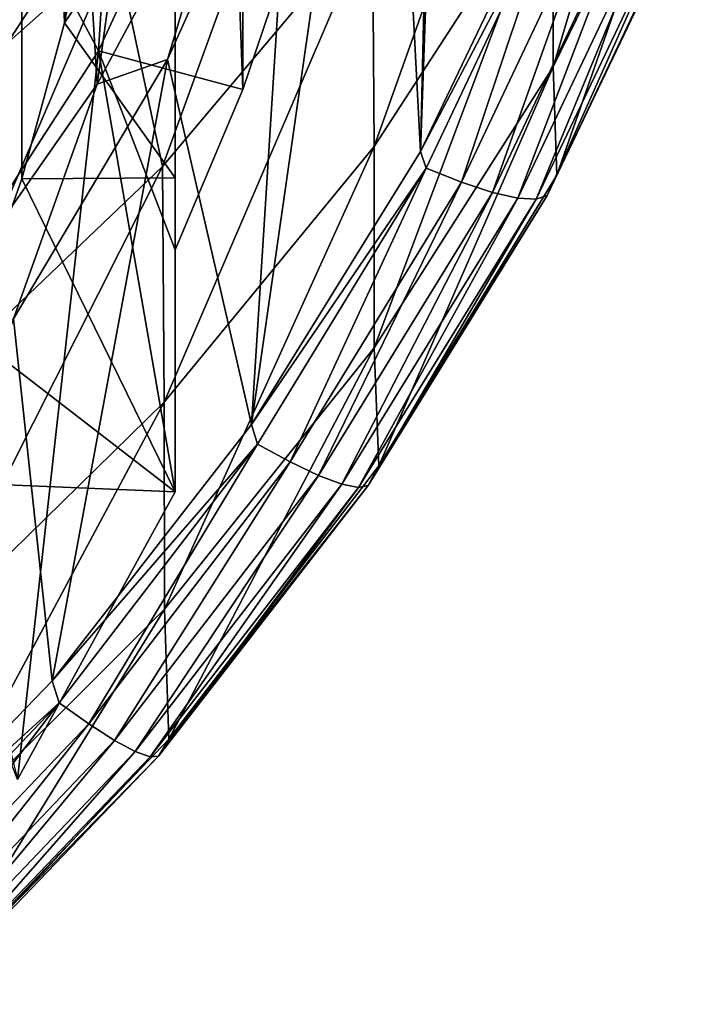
# Model space of a CAD drawing. Header units: metres. Extents: x -25 to 25, y -125 to 22.
# Tile 37 of 256: x 10.3 to 13.36, y -120.99 to -116.57. Entities that reach past the tile are written whole.
import ezdxf

# ---------------------------------------------------------------- set-up
doc = ezdxf.new("R2010")
doc.units = ezdxf.units.M
doc.layers.add('solid_500465_01', color=7, linetype='CONTINUOUS')

msp = doc.modelspace()

# ---------------------------------------------------------------- linework, layer by layer
at = {"layer": 'solid_500465_01'}
for points in [[(11, -117.601074, 61.633255), (11, -109.674904, 55.366077), (11, -108.58786, 58.352711)], [(11.303097, -116.881042, 61.371185), (11, -108.58786, 58.352711), (11.552043, -116.146698, 61.103905)], [(11, -117.601074, 61.633255), (11, -108.58786, 58.352711), (11.303097, -116.881042, 61.371185)], [(11, -117.601074, 61.633255), (11, -111.302528, 55.620613), (11, -109.674904, 55.366077)], [(11, -117.601074, 61.633255), (11, -112.865097, 55.98291), (11, -111.302528, 55.620613)], [(10.021965, -115.131912, 56.584259), (10.313939, -111.580414, 55.291622), (10.067974, -117.968742, 57.616783)], [(10.067974, -117.968742, 57.616783), (10.313939, -111.580414, 55.291622), (10.311903, -117.282776, 57.367111)], [(10.311903, -117.282776, 57.367111), (10.313939, -111.580414, 55.291622), (10.50276, -116.581711, 57.111946)], [(10.50276, -116.581711, 57.111946), (10.313939, -111.580414, 55.291622), (10.640483, -112.990089, 55.804699)], [(12.297275, -111.574074, 64.681992), (12.713726, -115.877243, 66.352905), (12.100855, -117.159264, 66.66674)], [(12.200136, -112.869087, 65.129456), (12.297275, -111.574074, 64.681992), (12.100855, -117.159264, 66.66674)], [(11, -117.601074, 61.633255), (11, -113.630806, 56.20892), (11, -112.865097, 55.98291)], [(11.945234, -114.186256, 65.547127), (12.200136, -112.869087, 65.129456), (12.100855, -117.159264, 66.66674)], [(10.50276, -116.581711, 57.111946), (10.640483, -112.990089, 55.804699), (10.640019, -115.869629, 56.852768)], [(11, -117.601074, 61.633255), (11, -114.378975, 56.463814), (11, -113.630806, 56.20892)], [(10.650367, -116.857048, 67.641098), (10.558441, -115.358452, 67.095657), (11.016955, -114.174088, 66.664581)], [(11.294823, -115.652016, 67.202507), (10.650367, -116.857048, 67.641098), (11.016955, -114.174088, 66.664581)], [(11.945234, -114.186256, 65.547127), (12.100855, -117.159264, 66.66674), (11.342742, -118.384918, 66.934814)], [(11.523947, -115.503632, 65.927567), (11.945234, -114.186256, 65.547127), (11.342742, -118.384918, 66.934814)], [(11, -117.601074, 61.633255), (11, -115.115807, 56.749405), (11, -114.378975, 56.463814)], [(10.655199, -116.707954, 66.203407), (10.794064, -114.500244, 65.399864), (10.233157, -115.913155, 65.914124)], [(10.655199, -116.707954, 66.203407), (11.306605, -115.298752, 65.690498), (10.794064, -114.500244, 65.399864)], [(12.695277, -116.779205, 69.264343), (13.348446, -114.590843, 71.110336), (12.694791, -115.90033, 71.637459)], [(12.695277, -116.779205, 69.264343), (13.348868, -115.442451, 68.810356), (13.348446, -114.590843, 71.110336)], [(11.892389, -117.136612, 72.135109), (12.687828, -114.902664, 73.963593), (11.884884, -116.107689, 74.527931)], [(11.892389, -117.136612, 72.135109), (12.694791, -115.90033, 71.637459), (12.687828, -114.902664, 73.963593)], [(11, -117.601074, 61.633255), (11, -115.847557, 57.068417), (11, -115.115807, 56.749405)], [(10.942949, -117.227142, 75.052208), (11.678988, -115.197807, 76.995178), (10.73303, -116.239227, 77.555054)], [(10.942949, -117.227142, 75.052208), (11.884884, -116.107689, 74.527931), (11.678988, -115.197807, 76.995178)], [(11.303097, -116.881042, 61.371185), (11.306605, -115.298752, 65.690498), (10.655199, -116.707954, 66.203407)], [(11.303097, -116.881042, 61.371185), (11.552043, -116.146698, 61.103905), (11.306605, -115.298752, 65.690498)], [(9.867452, -117.976555, 68.048569), (9.959632, -116.478218, 67.50322), (10.558441, -115.358452, 67.095657)], [(10.650367, -116.857048, 67.641098), (9.867452, -117.976555, 68.048569), (10.558441, -115.358452, 67.095657)], [(12.712598, -117.265213, 67.633095), (13.348868, -115.442451, 68.810356), (12.695277, -116.779205, 69.264343)], [(12.712598, -117.265213, 67.633095), (13.360074, -115.897469, 67.295235), (13.348868, -115.442451, 68.810356)], [(9.464102, -116.826157, 67.523438), (10.23336, -115.502327, 67.041603), (10.654623, -116.042068, 68.036186)], [(10.965207, -116.746735, 66.254402), (11.523947, -115.503632, 65.927567), (11.342742, -118.384918, 66.934814)], [(11.294823, -115.652016, 67.202507), (11.523947, -115.503632, 65.927567), (10.965207, -116.746735, 66.254402)], [(11.294823, -115.652016, 67.202507), (10.965207, -116.746735, 66.254402), (10.650367, -116.857048, 67.641098)], [(9.803638, -117.015038, 69.454498), (10.654623, -115.70005, 68.975883), (9.464102, -115.971107, 69.872673)], [(10.654623, -116.042068, 68.036186), (10.654623, -115.70005, 68.975883), (9.803638, -117.015038, 69.454498)], [(9.667914, -117.187187, 78.064697), (10.73303, -116.239227, 77.555054), (9.953052, -115.804131, 79.95919)], [(10.50276, -116.581711, 57.111946), (11, -115.847557, 57.068417), (11, -117.277451, 57.795265)], [(10.50276, -116.581711, 57.111946), (10.640019, -115.869629, 56.852768), (11, -115.847557, 57.068417)], [(11, -117.601074, 61.633255), (11, -117.277451, 57.795265), (11, -115.847557, 57.068417)], [(12.740436, -115.933846, 66.381752), (12.100855, -117.159264, 66.66674), (12.713726, -115.877243, 66.352905)], [(9.806623, -118.02002, 66.680954), (10.655199, -116.707954, 66.203407), (10.233157, -115.913155, 65.914124)], [(11.892913, -118.041237, 69.692963), (12.694791, -115.90033, 71.637459), (11.892389, -117.136612, 72.135109)], [(11.892913, -118.041237, 69.692963), (12.695277, -116.779205, 69.264343), (12.694791, -115.90033, 71.637459)], [(12.125824, -117.234924, 66.70295), (12.100855, -117.159264, 66.66674), (12.740436, -115.933846, 66.381752)], [(12.125824, -117.234924, 66.70295), (12.740436, -115.933846, 66.381752), (12.283591, -117.297951, 66.801056)], [(12.740436, -115.933846, 66.381752), (12.908135, -115.978653, 66.474953), (12.283591, -117.297951, 66.801056)], [(13.323684, -115.98452, 67.116707), (13.360074, -115.897469, 67.295235), (12.712598, -117.265213, 67.633095)], [(12.283591, -117.297951, 66.801056), (12.908135, -115.978653, 66.474953), (12.422739, -117.343529, 66.931259)], [(12.908135, -115.978653, 66.474953), (13.056668, -116.007256, 66.600807), (12.422739, -117.343529, 66.931259)], [(12.422739, -117.343529, 66.931259), (13.056668, -116.007256, 66.600807), (12.536284, -117.369034, 67.088486)], [(13.056668, -116.007256, 66.600807), (13.178601, -116.017845, 66.754463), (12.536284, -117.369034, 67.088486)], [(12.536284, -117.369034, 67.088486), (13.178601, -116.017845, 66.754463), (12.61931, -117.37336, 67.265915)], [(12.61931, -117.37336, 67.265915), (13.268653, -116.009979, 66.929245), (12.668954, -117.356911, 67.454994)], [(13.178601, -116.017845, 66.754463), (13.268653, -116.009979, 66.929245), (12.61931, -117.37336, 67.265915)], [(12.668954, -117.356911, 67.454994), (13.323684, -115.98452, 67.116707), (12.712598, -117.265213, 67.633095)], [(13.268653, -116.009979, 66.929245), (13.323684, -115.98452, 67.116707), (12.668954, -117.356911, 67.454994)], [(9.464102, -116.826157, 67.523438), (10.654623, -116.042068, 68.036186), (9.803638, -117.357056, 68.514809)], [(9.803638, -117.357056, 68.514809), (10.654623, -116.042068, 68.036186), (9.803638, -117.015038, 69.454498)], [(10.950643, -118.285187, 72.597458), (11.884884, -116.107689, 74.527931), (10.942949, -117.227142, 75.052208)], [(10.950643, -118.285187, 72.597458), (11.892389, -117.136612, 72.135109), (11.884884, -116.107689, 74.527931)], [(9.873038, -118.24794, 75.530273), (10.73303, -116.239227, 77.555054), (9.667914, -117.187187, 78.064697)], [(9.873038, -118.24794, 75.530273), (10.942949, -117.227142, 75.052208), (10.73303, -116.239227, 77.555054)], [(10.311903, -117.282776, 57.367111), (10.50276, -116.581711, 57.111946), (11, -117.277451, 57.795265)], [(10.292573, -119.978958, 59.116447), (10.655199, -116.707954, 66.203407), (9.806623, -118.02002, 66.680954)], [(11, -118.688118, 58.646618), (10.655199, -116.707954, 66.203407), (10.292573, -119.978958, 59.116447)], [(11, -117.601074, 61.633255), (10.655199, -116.707954, 66.203407), (11, -118.688118, 58.646618)], [(11, -117.601074, 61.633255), (11.303097, -116.881042, 61.371185), (10.655199, -116.707954, 66.203407)], [(10.273977, -117.910362, 66.531509), (10.965207, -116.746735, 66.254402), (10.447706, -119.535957, 67.15905)], [(10.650367, -116.857048, 67.641098), (10.965207, -116.746735, 66.254402), (10.273977, -117.910362, 66.531509)], [(10.965207, -116.746735, 66.254402), (11.342742, -118.384918, 66.934814), (10.447706, -119.535957, 67.15905)], [(11.913792, -118.571327, 67.923561), (12.695277, -116.779205, 69.264343), (11.892913, -118.041237, 69.692963)], [(11.913792, -118.571327, 67.923561), (12.712598, -117.265213, 67.633095), (12.695277, -116.779205, 69.264343)], [(10.650367, -116.857048, 67.641098), (10.273977, -117.910362, 66.531509), (9.867452, -117.976555, 68.048569)], [(10.95118, -119.213745, 70.091171), (11.892389, -117.136612, 72.135109), (10.950643, -118.285187, 72.597458)], [(10.95118, -119.213745, 70.091171), (11.892913, -118.041237, 69.692963), (11.892389, -117.136612, 72.135109)], [(12.125824, -117.234924, 66.70295), (11.342742, -118.384918, 66.934814), (12.100855, -117.159264, 66.66674)], [(9.880586, -119.332611, 73.019089), (10.942949, -117.227142, 75.052208), (9.873038, -118.24794, 75.530273)], [(9.880586, -119.332611, 73.019089), (10.950643, -118.285187, 72.597458), (10.942949, -117.227142, 75.052208)], [(11.369143, -118.47364, 66.977188), (11.342742, -118.384918, 66.934814), (12.125824, -117.234924, 66.70295)], [(11.369143, -118.47364, 66.977188), (12.125824, -117.234924, 66.70295), (11.515205, -118.553337, 67.079643)], [(12.125824, -117.234924, 66.70295), (12.283591, -117.297951, 66.801056), (11.515205, -118.553337, 67.079643)], [(10.067974, -117.968742, 57.616783), (10.311903, -117.282776, 57.367111), (11, -118.688118, 58.646618)], [(10.311903, -117.282776, 57.367111), (11, -117.277451, 57.795265), (11, -118.688118, 58.646618)], [(11, -117.601074, 61.633255), (11, -118.688118, 58.646618), (11, -117.277451, 57.795265)], [(11.515205, -118.553337, 67.079643), (12.283591, -117.297951, 66.801056), (11.643374, -118.614243, 67.213646)], [(12.283591, -117.297951, 66.801056), (12.422739, -117.343529, 66.931259), (11.643374, -118.614243, 67.213646)], [(12.668954, -117.356911, 67.454994), (12.712598, -117.265213, 67.633095), (11.913792, -118.571327, 67.923561)], [(11.643374, -118.614243, 67.213646), (12.422739, -117.343529, 66.931259), (11.747198, -118.652977, 67.373917)], [(12.422739, -117.343529, 66.931259), (12.536284, -117.369034, 67.088486), (11.747198, -118.652977, 67.373917)], [(11.747198, -118.652977, 67.373917), (12.536284, -117.369034, 67.088486), (11.822177, -118.66787, 67.553497)], [(12.536284, -117.369034, 67.088486), (12.61931, -117.37336, 67.265915), (11.822177, -118.66787, 67.553497)], [(11.822177, -118.66787, 67.553497), (12.61931, -117.37336, 67.265915), (11.865765, -118.658913, 67.743782)], [(11.865765, -118.658913, 67.743782), (12.668954, -117.356911, 67.454994), (11.913792, -118.571327, 67.923561)], [(12.61931, -117.37336, 67.265915), (12.668954, -117.356911, 67.454994), (11.865765, -118.658913, 67.743782)], [(10.273977, -117.910362, 66.531509), (10.447706, -119.535957, 67.15905), (9.426873, -120.59491, 67.342621)], [(9.773136, -118.635849, 57.859589), (10.067974, -117.968742, 57.616783), (11, -118.688118, 58.646618)], [(10.971778, -119.797104, 68.168076), (11.892913, -118.041237, 69.692963), (10.95118, -119.213745, 70.091171)], [(10.971778, -119.797104, 68.168076), (11.913792, -118.571327, 67.923561), (11.892913, -118.041237, 69.692963)], [(9.881112, -120.282997, 70.454308), (10.950643, -118.285187, 72.597458), (9.880586, -119.332611, 73.019089)], [(9.881112, -120.282997, 70.454308), (10.95118, -119.213745, 70.091171), (10.950643, -118.285187, 72.597458)], [(11.369143, -118.47364, 66.977188), (10.447706, -119.535957, 67.15905), (11.342742, -118.384918, 66.934814)], [(10.478953, -119.634125, 67.207069), (10.447706, -119.535957, 67.15905), (11.369143, -118.47364, 66.977188)], [(10.478953, -119.634125, 67.207069), (11.369143, -118.47364, 66.977188), (10.611804, -119.728828, 67.313332)], [(11.369143, -118.47364, 66.977188), (11.515205, -118.553337, 67.079643), (10.611804, -119.728828, 67.313332)], [(10.611804, -119.728828, 67.313332), (11.515205, -118.553337, 67.079643), (10.72771, -119.803314, 67.450569)], [(11.515205, -118.553337, 67.079643), (11.643374, -118.614243, 67.213646), (10.72771, -119.803314, 67.450569)], [(11.865765, -118.658913, 67.743782), (11.913792, -118.571327, 67.923561), (10.971778, -119.797104, 68.168076)], [(10.72771, -119.803314, 67.450569), (11.643374, -118.614243, 67.213646), (10.820811, -119.853523, 67.613358)], [(11.643374, -118.614243, 67.213646), (11.747198, -118.652977, 67.373917), (10.820811, -119.853523, 67.613358)], [(9.773136, -118.635849, 57.859589), (11, -118.688118, 58.646618), (10.292573, -119.978958, 59.116447)], [(10.820811, -119.853523, 67.613358), (11.747198, -118.652977, 67.373917), (10.887076, -119.877296, 67.79464)], [(11.747198, -118.652977, 67.373917), (11.822177, -118.66787, 67.553497), (10.887076, -119.877296, 67.79464)], [(10.887076, -119.877296, 67.79464), (11.822177, -118.66787, 67.553497), (10.924291, -119.874313, 67.985741)], [(10.924291, -119.874313, 67.985741), (11.865765, -118.658913, 67.743782), (10.971778, -119.797104, 68.168076)], [(11.822177, -118.66787, 67.553497), (11.865765, -118.658913, 67.743782), (10.924291, -119.874313, 67.985741)], [(9.89756, -120.923683, 68.369888), (10.95118, -119.213745, 70.091171), (9.881112, -120.282997, 70.454308)], [(9.89756, -120.923683, 68.369888), (10.971778, -119.797104, 68.168076), (10.95118, -119.213745, 70.091171)], [(10.478953, -119.634125, 67.207069), (9.426873, -120.59491, 67.342621), (10.447706, -119.535957, 67.15905)], [(9.465391, -120.701118, 67.396439), (9.426873, -120.59491, 67.342621), (10.478953, -119.634125, 67.207069)], [(9.465391, -120.701118, 67.396439), (10.478953, -119.634125, 67.207069), (9.583792, -120.809082, 67.505943)], [(10.478953, -119.634125, 67.207069), (10.611804, -119.728828, 67.313332), (9.583792, -120.809082, 67.505943)], [(9.583792, -120.809082, 67.505943), (10.611804, -119.728828, 67.313332), (9.686453, -120.895355, 67.645912)], [(10.611804, -119.728828, 67.313332), (10.72771, -119.803314, 67.450569), (9.686453, -120.895355, 67.645912)], [(9.686453, -120.895355, 67.645912), (10.72771, -119.803314, 67.450569), (9.768165, -120.955322, 67.81076)], [(10.72771, -119.803314, 67.450569), (10.820811, -119.853523, 67.613358), (9.768165, -120.955322, 67.81076)], [(10.924291, -119.874313, 67.985741), (10.971778, -119.797104, 68.168076), (9.89756, -120.923683, 68.369888)], [(9.768165, -120.955322, 67.81076), (10.820811, -119.853523, 67.613358), (9.825386, -120.986374, 67.993347)], [(10.820811, -119.853523, 67.613358), (10.887076, -119.877296, 67.79464), (9.825386, -120.986374, 67.993347)], [(9.825386, -120.986374, 67.993347), (10.887076, -119.877296, 67.79464), (9.856243, -120.987946, 68.184952)], [(9.856243, -120.987946, 68.184952), (10.924291, -119.874313, 67.985741), (9.89756, -120.923683, 68.369888)], [(10.887076, -119.877296, 67.79464), (10.924291, -119.874313, 67.985741), (9.856243, -120.987946, 68.184952)]]:
    msp.add_3dface(points, dxfattribs=at)

doc.saveas('drawing.dxf')
